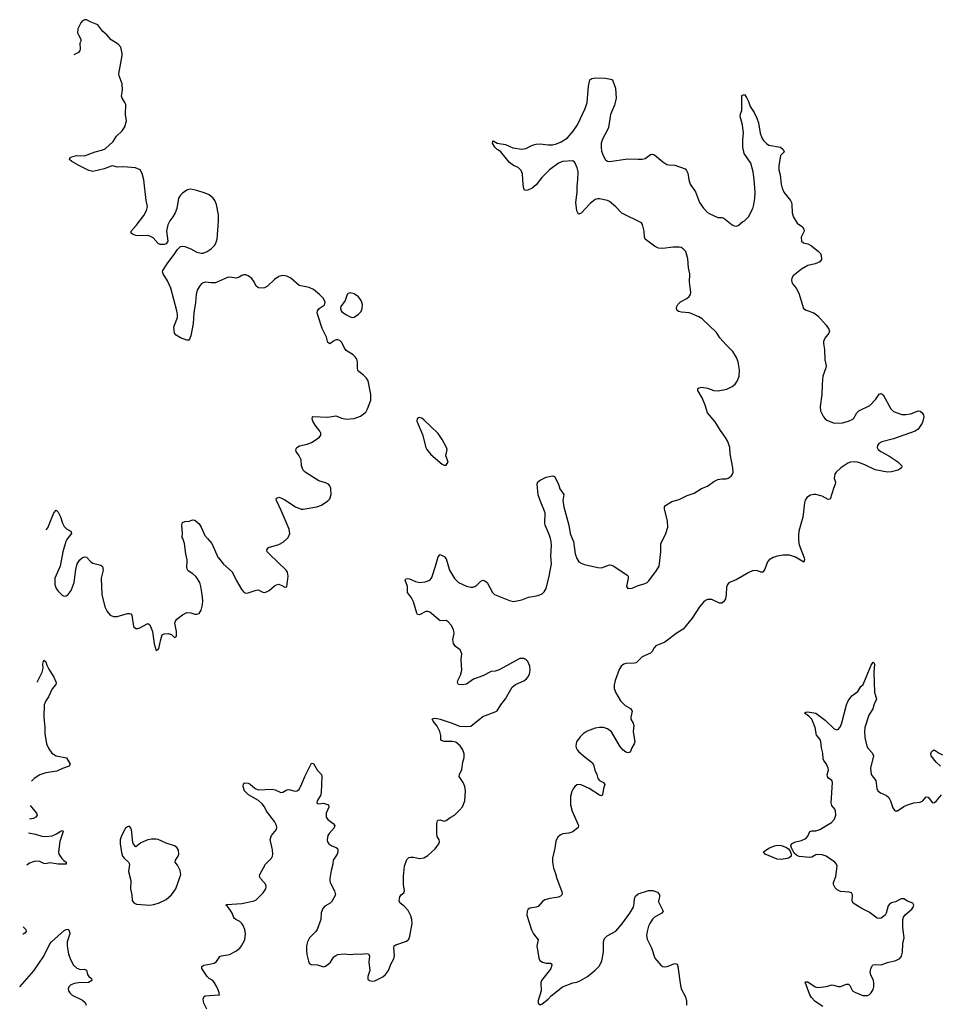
# Model space of a CAD drawing. Header units: inches. Extents: x 1682510 to 1839368, y 640758 to 791543.
# Tile 85 of 186: x 1688054 to 1697058, y 755438 to 765080. Entities that reach past the tile are written whole.
import ezdxf

# ---------------------------------------------------------------- set-up
doc = ezdxf.new("R2010")
doc.units = ezdxf.units.IN
doc.header["$MEASUREMENT"] = 0
for name, color, linetype in [('B6785', 7, 'Continuous'), ('B6786', 7, 'Continuous'), ('B6795', 7, 'Continuous'), ('B6796', 7, 'Continuous')]:
    doc.layers.add(name, color=color, linetype=linetype)

msp = doc.modelspace()

# ---------------------------------------------------------------- linework, layer by layer
at = {"layer": 'B6785', "color": 6}
for points, elevation in [([(1688522.6, 760000), (1688515, 759990), (1688505.5, 759970), (1688478, 759870), (1688449.6, 759730), (1688399.5, 759610), (1688397.1, 759550), (1688410, 759508.9), (1688430, 759482.8), (1688470, 759445), (1688490, 759435.9), (1688510, 759438.6), (1688530, 759451.6), (1688557.4, 759490), (1688586.4, 759570), (1688603, 759697), (1688617.5, 759750), (1688642.4, 759790), (1688670, 759813), (1688690, 759820.1), (1688710, 759816.9), (1688749.5, 759770), (1688770, 759756.4), (1688850, 759738.9), (1688864.3, 759724.3), (1688872.1, 759690), (1688852.3, 759610), (1688857.6, 759450), (1688889.4, 759329.4), (1688910, 759283.2), (1688938.8, 759250), (1688974.3, 759234.3), (1689010, 759235.7), (1689110, 759264.6), (1689130, 759266.5), (1689141.5, 759261.5), (1689152.3, 759250), (1689170, 759137.6), (1689190, 759116.9), (1689210, 759116.9), (1689230, 759124.5), (1689310, 759165.8), (1689330, 759155.2), (1689355.3, 759090), (1689370, 758966.8), (1689390, 758902.8), (1689410, 758914), (1689416.2, 758923.8), (1689434.8, 759010), (1689450, 759054.7), (1689470, 759064.9), (1689507.7, 759067.7), (1689539.3, 759059.3), (1689570, 759031.3), (1689590, 759044.7), (1689589.6, 759090), (1689573.7, 759170), (1689579.7, 759190), (1689593.7, 759210), (1689650, 759253.6), (1689690, 759274.9), (1689730, 759271.4), (1689770, 759257.7), (1689790, 759257.7), (1689810, 759266.5), (1689830, 759297.1), (1689843.4, 759350), (1689845.9, 759390), (1689840.5, 759450), (1689828.7, 759530), (1689816.6, 759570), (1689782.9, 759622.9), (1689750, 759654.3), (1689703.6, 759683.6), (1689689.3, 759709.3), (1689694.5, 759790), (1689681, 759850), (1689668.1, 759950), (1689650.1, 760000)], 900), ([(1689893.6, 760000), (1689935.7, 759950), (1689998.8, 759810), (1690000, 759808.6)], 900), ([(1688227.9, 758593.6), (1688230, 758600.4), (1688275.4, 758690), (1688282.7, 758730), (1688280.4, 758770), (1688290, 758806.8), (1688310, 758790.6), (1688319.3, 758759.3), (1688339.6, 758719.6), (1688390, 758643.2), (1688412.7, 758590), (1688406.9, 758570), (1688373.2, 758526.8), (1688337.9, 758450), (1688309, 758410), (1688295.3, 758370), (1688291.4, 758250), (1688300.8, 758150), (1688299.6, 758090), (1688318.1, 757990), (1688338.5, 757938.5), (1688370, 757898.5), (1688412.5, 757872.5), (1688512, 757852), (1688549.2, 757790), (1688539.6, 757770), (1688472.5, 757747.5), (1688419.6, 757720.4), (1688310, 757705.8), (1688250, 757686.3), (1688195.9, 757650), (1688171.5, 757623.4)], 800), ([(1688157.6, 757384), (1688220.1, 757310), (1688226.3, 757290), (1688213.7, 757270), (1688190, 757257.6), (1688149.8, 757250.1)], 800), ([(1688142.1, 757116.9), (1688210, 757103.3), (1688270, 757085.4), (1688310, 757079.9), (1688373, 757087), (1688414, 757106), (1688450, 757132.1), (1688470, 757140.7), (1688476.9, 757136.9), (1688478.9, 757130), (1688446.4, 757033.6), (1688433.8, 756930), (1688438.9, 756910), (1688466.5, 756866.5), (1688485.5, 756845.5), (1688507.9, 756830), (1688510.6, 756810), (1688430, 756809.2), (1688350, 756823.9), (1688310, 756815.1), (1688290, 756817.4), (1688250, 756835.2), (1688210, 756838.4), (1688185.5, 756834.5), (1688150, 756820.5), (1688123.7, 756800.4)], 800), ([(1688054.4, 755608.8), (1688194.5, 755765.5), (1688290.8, 755910), (1688350.4, 756029.6), (1688366.4, 756050), (1688490, 756159.6), (1688510, 756171.1), (1688530, 756173), (1688543.7, 756150), (1688543.8, 756130), (1688519.7, 756050), (1688520.1, 756010), (1688530.7, 755930.7), (1688553.7, 755870), (1688581.8, 755821.8), (1688612.7, 755792.7), (1688650, 755779), (1688690, 755781.7), (1688710, 755771.1), (1688719.1, 755730), (1688731.7, 755711.7), (1688756.8, 755690), (1688761.5, 755670), (1688726.5, 755653.5), (1688630.9, 755649.1), (1688590, 755641.8), (1688554.9, 755630), (1688534, 755610), (1688528.6, 755590), (1688531.9, 755570), (1688545, 755550), (1688569, 755529), (1688670, 755477.7), (1688696.3, 755456.3), (1688704.7, 755430)], 800), ([(1688088.5, 756195.4), (1688092.5, 756192.5), (1688114.9, 756170), (1688118.7, 756150), (1688105.7, 756134.3), (1688090, 756125.6), (1688084.4, 756124.4)], 800), ([(1690000, 755570.5), (1689984.5, 755610), (1689963, 755650), (1689945.2, 755670), (1689910, 755691.2), (1689889.7, 755709.7), (1689837.9, 755790), (1689838.7, 755810), (1689858.5, 755821.5), (1689930, 755833.5), (1689957.5, 755842.5), (1689981.3, 755858.7), (1690000, 755885.5)], 800), ([(1689887.7, 755390), (1689857.4, 755450), (1689851.7, 755488.3), (1689856.5, 755510), (1689870, 755520.5), (1690000, 755529.9)], 800)]:
    msp.add_lwpolyline(points, dxfattribs=dict(at, elevation=elevation))
at = {"layer": 'B6785', "color": 6, "elevation": 900}
msp.add_lwpolyline([(1689130, 757181.6), (1689110, 757177.4), (1689090, 757161.6), (1689050, 757089.4), (1689039.7, 757050), (1689037.8, 757010), (1689050, 756924.7), (1689061.1, 756890), (1689075.8, 756870), (1689121.1, 756830), (1689130.4, 756810), (1689121.1, 756738.9), (1689141.2, 756650), (1689138.9, 756570), (1689152.9, 756510), (1689155.6, 756455.6), (1689170.9, 756430.9), (1689197.7, 756417.7), (1689330, 756409.5), (1689365.7, 756414.3), (1689412.2, 756427.8), (1689490, 756464.2), (1689541, 756510), (1689583.5, 756570), (1689632.8, 756710), (1689626, 756750), (1689599.2, 756799.2), (1689576.4, 756830), (1689578.7, 756850), (1689607, 756890), (1689611.5, 756910), (1689608.3, 756948.3), (1689594.5, 756974.5), (1689569.9, 756989.9), (1689490, 757015.3), (1689410, 757052.2), (1689390, 757056.2), (1689343.9, 757056.1), (1689310, 757049.7), (1689241.6, 757018.4), (1689190, 756981.2), (1689170, 757006), (1689163.5, 757023.5), (1689150, 757148.7), (1689144.1, 757164.1)], close=True, dxfattribs=at)
at = {"layer": 'B6786', "color": 6, "elevation": 900}
for points in [[(1690000, 763160.7), (1689999.5, 763170), (1689982.2, 763270), (1689966.3, 763310), (1689950, 763331.8), (1689910, 763363.1), (1689870, 763382), (1689790, 763407.7), (1689730, 763418.7), (1689710, 763417.2), (1689690, 763411.1), (1689650, 763381.5), (1689630, 763362.7), (1689610, 763331.1), (1689591.8, 763230), (1689576.8, 763190), (1689555.1, 763150), (1689524.8, 763110), (1689505.7, 763070), (1689492.8, 763010), (1689504.2, 762910), (1689490, 762883.6), (1689470, 762878), (1689430, 762879.6), (1689410, 762889.6), (1689362.2, 762942.2), (1689330, 762960.4), (1689310, 762965.7), (1689250, 762962.6), (1689190, 762966.6), (1689158.4, 762978.4), (1689145.2, 762990), (1689147, 763010), (1689195.7, 763064.3), (1689270, 763161.1), (1689295.3, 763210), (1689306.9, 763250), (1689294.3, 763310), (1689269.8, 763510), (1689253.6, 763573.6), (1689235.1, 763610), (1689189.3, 763629.3), (1689070, 763637.3), (1689010, 763636.4), (1688967.2, 763647.2), (1688950, 763646.2), (1688882.4, 763617.6), (1688770, 763591.5), (1688730, 763604.3), (1688641.5, 763650), (1688564.7, 763690), (1688541.3, 763710), (1688547, 763730), (1688563.8, 763736.2), (1688610, 763748.5), (1688690, 763747), (1688793.3, 763786.7), (1688870, 763804.6), (1688890, 763813.7), (1688970, 763885.4), (1689000.7, 763939.3), (1689057.2, 763990), (1689084.1, 764030), (1689098.7, 764090), (1689091.6, 764150), (1689092, 764250), (1689085, 764270), (1689057.2, 764310), (1689050.5, 764330), (1689061.4, 764390), (1689058.9, 764450), (1689028.7, 764528.7), (1689024.8, 764550), (1689056.3, 764730), (1689056.9, 764750), (1689043.5, 764810), (1689019.4, 764839.4), (1688950, 764882.7), (1688909.2, 764930), (1688870, 764965.1), (1688820.5, 765030), (1688754.4, 765054.4), (1688710, 765077.6), (1688690, 765079.6), (1688670, 765069.6), (1688651.4, 765048.6), (1688623.7, 764990), (1688621.7, 764950), (1688628.9, 764930), (1688654, 764890), (1688652, 764870), (1688642, 764850), (1688647.5, 764790), (1688643.2, 764776.8), (1688630, 764759.2), (1688585.6, 764735.5)], [(1690000, 762515.9), (1689970, 762502.9), (1689930, 762501.9), (1689870, 762508.6), (1689850, 762504.3), (1689830, 762491.4), (1689810, 762462.2), (1689793.5, 762430), (1689780.8, 762390), (1689775.4, 762310), (1689758.7, 762210), (1689754.4, 762105.6), (1689730, 761984), (1689715.5, 761950), (1689710, 761941.2), (1689690, 761940.9), (1689630, 761963.6), (1689585.2, 761990), (1689569.7, 762009.7), (1689564.7, 762070), (1689568.5, 762090), (1689598, 762162), (1689599.8, 762190), (1689594.3, 762230), (1689533.2, 762450), (1689501.2, 762521.2), (1689457.7, 762590), (1689453, 762610), (1689455.8, 762624.2), (1689496.9, 762690), (1689573.5, 762790), (1689594.9, 762825.1), (1689630, 762858.3), (1689650, 762863.2), (1689670, 762860.2), (1689730, 762835.4), (1689790, 762803.5), (1689830, 762793.5), (1689850, 762794.8), (1689891.2, 762808.8), (1689930, 762835.9), (1689961.2, 762870), (1689973.8, 762890), (1689987.9, 762930), (1690000, 763105.3)], [(1688314.6, 760084.9), (1688330, 760105), (1688390, 760252.2), (1688410, 760277.3), (1688430, 760256.9), (1688452.8, 760212.8), (1688473.9, 760150), (1688490, 760118.4), (1688513.1, 760093.1), (1688554.3, 760070), (1688560.9, 760050), (1688522.6, 760000)], [(1689650.1, 760000), (1689646.5, 760010), (1689647.9, 760050), (1689640.8, 760130), (1689650, 760156.4), (1689670, 760166), (1689712.2, 760167.8), (1689750, 760182.4), (1689770, 760179.5), (1689810, 760141.7), (1689830, 760110.3), (1689868.4, 760030), (1689893.6, 760000)]]:
    msp.add_lwpolyline(points, dxfattribs=at)
at = {"layer": 'B6795', "color": 6}
for points, elevation in [([(1690000, 759808.6), (1690050, 759749.4), (1690133.3, 759673.3), (1690173.8, 759590), (1690230, 759496.9), (1690250.9, 759470.9), (1690270, 759464.3), (1690290, 759466.8), (1690370, 759493.2), (1690390, 759495.4), (1690435.2, 759475.2), (1690450, 759471.8), (1690470, 759475.9), (1690496.4, 759490), (1690550, 759535.3), (1690570, 759547.4), (1690590, 759552.4), (1690620.9, 759540.9), (1690650, 759522), (1690670, 759527.3), (1690683.5, 759630), (1690676.8, 759670), (1690662.6, 759690), (1690496.5, 759850), (1690478, 759870), (1690472.8, 759890), (1690490, 759910.1), (1690590, 759941.2), (1690635, 759965), (1690672.7, 760000)], 900), ([(1690000, 755885.5), (1690014.2, 755905.8), (1690030, 755912.9), (1690110, 755926.4), (1690170, 755958.3), (1690210, 755988.4), (1690227.5, 756010), (1690258, 756070), (1690264.9, 756130), (1690257.4, 756170), (1690242.7, 756210), (1690230.9, 756230), (1690210, 756248.9), (1690170, 756268.7), (1690158.8, 756278.8), (1690149.7, 756289.7), (1690134.8, 756330), (1690117.8, 756357.8), (1690084.1, 756404.1), (1690071.6, 756410), (1690082.9, 756417.1), (1690230, 756425.3), (1690350, 756450.8), (1690370, 756462.3), (1690399.8, 756490), (1690437.8, 756530), (1690464.4, 756570), (1690468.9, 756590), (1690464.2, 756610), (1690413.1, 756670), (1690403.9, 756690), (1690406.4, 756710), (1690461.7, 756810), (1690518.2, 756870), (1690528.9, 756890), (1690532.4, 756910), (1690529.2, 756950), (1690507.9, 757052.1), (1690519, 757090), (1690567.6, 757150), (1690572, 757170), (1690569.9, 757190), (1690549.5, 757230), (1690469.9, 757330), (1690451.7, 757371.7), (1690430, 757401.3), (1690393.6, 757433.6), (1690293.2, 757490), (1690254.7, 757530), (1690241.6, 757570), (1690244.2, 757595.8), (1690254.5, 757605.5), (1690290, 757604.9), (1690310, 757594.3), (1690359.7, 757550), (1690390, 757537.9), (1690524.7, 757544.7), (1690556.9, 757536.9), (1690610, 757511.8), (1690630, 757516.1), (1690670, 757538.4), (1690690, 757542.3), (1690750, 757526.4), (1690770, 757528.7), (1690790, 757545.6), (1690810, 757579.7), (1690845.6, 757670), (1690910, 757800.3), (1690930, 757796.5), (1690970, 757726.6), (1691009.3, 757690), (1691013.5, 757670), (1691007.1, 757512.9), (1690998.2, 757481.8), (1690967.5, 757430), (1690964.6, 757410), (1690970, 757403.1), (1690982.2, 757402.2), (1691030, 757407.1), (1691078.3, 757390), (1691081.3, 757370), (1691054, 757310), (1691056.1, 757270), (1691070, 757246.4), (1691124.4, 757210), (1691139.4, 757190), (1691134.1, 757165.9), (1691083.2, 757110), (1691071.9, 757090), (1691063.5, 757050), (1691067.7, 757027.7), (1691080.3, 757010), (1691110, 756991.4), (1691154.2, 756974.2), (1691164.5, 756964.5), (1691170.1, 756950.1), (1691170.1, 756930), (1691163.3, 756910), (1691123.9, 756850), (1691119.5, 756810), (1691103.5, 756750), (1691089.3, 756670), (1691089.3, 756650), (1691095.5, 756630), (1691137.1, 756550), (1691146.4, 756510), (1691110, 756446.1), (1691093.9, 756430), (1691041.5, 756398.5), (1691022.8, 756377.2), (1691007.4, 756332.6), (1691002.7, 756270), (1690967, 756170), (1690954.6, 756150), (1690891.1, 756090), (1690870.9, 756050), (1690862.7, 756010), (1690862.1, 755970), (1690866.5, 755926.5), (1690881.6, 755861.6), (1690890, 755842.4), (1690908.3, 755828.3), (1690970, 755823.6), (1691030, 755804.1), (1691050, 755811.7), (1691075, 755830), (1691095.9, 755850), (1691130, 755902.1), (1691150, 755917.7), (1691170, 755925.1), (1691230, 755932.4), (1691290, 755925), (1691350, 755933.6), (1691390.6, 755929.4), (1691450, 755934.7), (1691470, 755931.9), (1691480.8, 755910), (1691471.1, 755850), (1691482.4, 755770), (1691462.7, 755710), (1691463.8, 755683.8), (1691480.7, 755670), (1691510, 755665), (1691530, 755668.5), (1691610, 755706.2), (1691637.5, 755730), (1691666.8, 755770), (1691689.3, 755830.7), (1691717.4, 755882.6), (1691723.9, 755916.1), (1691716, 755990), (1691721.1, 756010), (1691738.4, 756021.6), (1691842.2, 756057.8), (1691863.3, 756076.7), (1691875.4, 756104.6), (1691896.6, 756230), (1691893.5, 756270), (1691885, 756305), (1691858.4, 756358.4), (1691820.2, 756400.2), (1691779.1, 756430), (1691771, 756451), (1691777.4, 756490), (1691789.9, 756510.1), (1691814.7, 756530), (1691820.9, 756550), (1691811.9, 756610), (1691811.7, 756691.7), (1691821.8, 756790), (1691844.7, 756855.3), (1691864.2, 756875.8), (1691880.3, 756879.7), (1691910, 756878.9), (1691970, 756867.3), (1692010, 756873), (1692050, 756895.3), (1692120.8, 756959.2), (1692158, 757010), (1692163.9, 757030), (1692159.8, 757050), (1692142.9, 757082.9), (1692137.9, 757110), (1692137.3, 757210), (1692144.3, 757235.7), (1692150, 757241.9), (1692170, 757244.6), (1692210, 757233), (1692230, 757238), (1692270, 757268.7), (1692309.9, 757290.1), (1692361.4, 757338.6), (1692390, 757373.4), (1692413.9, 757430), (1692419.9, 757530), (1692413.4, 757570), (1692396.9, 757610), (1692356.3, 757670), (1692360.2, 757690), (1692381.7, 757738.3), (1692391.9, 757810), (1692405.4, 757854.6), (1692405, 757890), (1692393.5, 757930), (1692368.1, 757970), (1692323.6, 758003.6), (1692290, 758013), (1692211, 758011), (1692182.7, 758022.7), (1692177.2, 758030), (1692177.4, 758070), (1692167.2, 758110), (1692141.1, 758161.1), (1692103.1, 758210), (1692094, 758230), (1692104.1, 758235.9), (1692130, 758239.1), (1692170, 758230.8), (1692290, 758192.2), (1692361.6, 758161.6), (1692430, 758157.7), (1692470, 758162.9), (1692590, 758256.1), (1692710, 758300.7), (1692730, 758312.6), (1692765.8, 758370), (1692812.1, 758430), (1692877.6, 758542.4), (1692910, 758570.1), (1692990, 758604.7), (1693015.8, 758624.2), (1693030, 758640.2), (1693044.3, 758670), (1693051.2, 758710), (1693048.8, 758750), (1693030, 758796.4), (1693010, 758814.6), (1692990, 758824.4), (1692950, 758824.6), (1692750, 758713.3), (1692710, 758701.5), (1692670, 758698.4), (1692590, 758656.3), (1692498.4, 758621.6), (1692430, 758574.2), (1692386.7, 758566.7), (1692349.6, 758570), (1692340.4, 758590), (1692345.3, 758610), (1692370, 758660.4), (1692382.7, 758710), (1692377, 758810), (1692382.2, 758870), (1692368.4, 758908.4), (1692322.2, 758942.2), (1692303.2, 758970), (1692296.7, 759010), (1692308.1, 759070), (1692303.2, 759110), (1692278.4, 759150), (1692250, 759183.7), (1692230, 759195.3), (1692170, 759193.8), (1692070, 759277.8), (1692050, 759284.9), (1692030, 759284), (1691970, 759250.8), (1691950, 759255.1), (1691941.4, 759270), (1691910, 759378.7), (1691890, 759418.9), (1691850.4, 759470.4), (1691849.9, 759530), (1691829.1, 759590), (1691834.5, 759605.5), (1691850, 759609.1), (1691870, 759603.9), (1691930, 759577.7), (1691970, 759568.7), (1692024.2, 759575.8), (1692068.5, 759591.5), (1692086.4, 759610), (1692093.8, 759626.2), (1692127, 759730), (1692150, 759820.4), (1692170, 759841.6), (1692210, 759822.5), (1692230, 759801.3), (1692261.9, 759690), (1692310, 759608.7), (1692350.2, 759570), (1692430, 759532.6), (1692470, 759522.5), (1692490, 759523.5), (1692510, 759530.1), (1692530, 759543.9), (1692570, 759581), (1692590, 759591.1), (1692610, 759586), (1692630.1, 759570), (1692683.2, 759470), (1692703.9, 759450), (1692850, 759393.4), (1692890, 759383.5), (1692970, 759397.6), (1693035.7, 759424.3), (1693130, 759440.1), (1693170, 759458.4), (1693190, 759478.3), (1693207.6, 759510), (1693239.9, 759630), (1693260.7, 759750), (1693256.2, 759830), (1693261.8, 759930), (1693258.4, 759970), (1693250.4, 760000)], 800), ([(1695680.1, 760000), (1695683, 759950), (1695694.2, 759910), (1695734.6, 759810), (1695738.3, 759790), (1695731.7, 759768.3), (1695650, 759815.1), (1695590, 759836.6), (1695530, 759837.7), (1695470, 759827.8), (1695430, 759814), (1695392.9, 759790), (1695376.4, 759770), (1695350, 759699.8), (1695330, 759670.5), (1695310, 759669.4), (1695270, 759685.1), (1695230, 759681.3), (1695194.3, 759665.7), (1695070, 759595.7), (1695010, 759573.5), (1694996.1, 759563.9), (1694985.6, 759550), (1694975.8, 759524.2), (1694972.2, 759450), (1694964.3, 759410), (1694950, 759383.4), (1694930, 759366.2), (1694905.4, 759365.4), (1694830, 759401), (1694790, 759401.8), (1694770, 759392.8), (1694750, 759375.9), (1694710, 759329), (1694639.7, 759220.3), (1694549.3, 759110.7), (1694490, 759075.2), (1694370, 758985.7), (1694284.2, 758950), (1694264.8, 758930), (1694245.7, 758894.3), (1694230, 758876.4), (1694150, 758842), (1694090, 758782.5), (1694070, 758777.2), (1693990, 758775.7), (1693970.8, 758769.2), (1693944.4, 758750), (1693922.2, 758717.8), (1693883, 758610), (1693874.7, 758565.3), (1693875.6, 758530), (1693890, 758489.2), (1693935.8, 758410), (1693982.9, 758362.9), (1694035.3, 758335.3), (1694050.9, 758310), (1694037.6, 758250), (1694038.7, 758230), (1694061.2, 758190), (1694067.2, 758170), (1694060.6, 758110), (1694076.3, 758010), (1694071.5, 757988.5), (1694047.2, 757950), (1694031.1, 757908.9), (1694010, 757901.8), (1693990, 757907.9), (1693959.9, 757930), (1693930, 757967.3), (1693850, 758105.7), (1693810, 758134.6), (1693770, 758147.6), (1693730, 758149.9), (1693690, 758141.7), (1693610, 758111.6), (1693570, 758085.8), (1693541.7, 758058.3), (1693506.7, 758010), (1693499.1, 757970), (1693502, 757950), (1693513.4, 757930), (1693529.1, 757910), (1693590, 757857.2), (1693662, 757802), (1693674.7, 757774.7), (1693685.3, 757730), (1693706.1, 757690), (1693715.8, 757650), (1693730.5, 757630.5), (1693771, 757610), (1693782.8, 757590), (1693768.7, 757550), (1693759.8, 757490), (1693750, 757480.2), (1693730, 757484.7), (1693630, 757551.6), (1693550, 757587.3), (1693530, 757590.4), (1693510, 757587.3), (1693488.2, 757571.8), (1693471.8, 757548.2), (1693459.3, 757520.7), (1693446.9, 757473.1), (1693447, 757390), (1693464.8, 757330), (1693526.2, 757190), (1693523.2, 757170), (1693471.3, 757128.7), (1693430, 757115.4), (1693372.2, 757107.8), (1693345, 757095), (1693324.6, 757075.4), (1693310, 757053), (1693304.6, 757035.4), (1693294.1, 756965.9), (1693270.1, 756870), (1693270.1, 756830), (1693280.1, 756770), (1693299.5, 756719.5), (1693312.2, 756670), (1693359.6, 756550), (1693365.3, 756530), (1693362.3, 756510), (1693350, 756496.2), (1693330, 756486.1), (1693244.9, 756475.1), (1693197.4, 756462.6), (1693174, 756446), (1693130, 756396.8), (1693110, 756389), (1693050, 756381.1), (1693031.3, 756368.7), (1693021.7, 756350), (1693018.6, 756310), (1693066.4, 756166.4), (1693083.7, 756130), (1693131.6, 756070), (1693117.3, 756010), (1693135.7, 755890), (1693148.5, 755868.5), (1693172.2, 755852.2), (1693210, 755842.6), (1693250, 755842), (1693263.7, 755830), (1693262.3, 755810), (1693250, 755782.9), (1693162.4, 755670), (1693157.6, 755650), (1693159.1, 755570), (1693130, 755477.2), (1693129.5, 755449.5), (1693150, 755434.3), (1693170, 755442.2), (1693228.6, 755490), (1693258, 755522), (1693370, 755609.2), (1693470, 755647.3), (1693510, 755655.4), (1693546, 755670), (1693612, 755710), (1693690, 755772.6), (1693730, 755816.5), (1693754.8, 755865.2), (1693769.4, 755950), (1693770.9, 756049.1), (1693778.8, 756081.2), (1693805.4, 756110), (1693890, 756153.5), (1693950, 756224.5), (1694029.4, 756330), (1694063.8, 756390), (1694071.9, 756430), (1694072.5, 756470), (1694082.1, 756497.9), (1694110, 756520.7), (1694210, 756551.8), (1694254, 756554), (1694297.9, 756537.9), (1694319.2, 756510), (1694319.3, 756490), (1694308.3, 756451.8), (1694310, 756442), (1694354.9, 756350), (1694340.4, 756330), (1694268.6, 756291.4), (1694249.1, 756270.9), (1694223.3, 756230), (1694210, 756203), (1694196.3, 756150), (1694192.8, 756112.8), (1694196.3, 756076.3), (1694238.7, 755990), (1694272.4, 755890), (1694330, 755823.2), (1694350, 755809.1), (1694370, 755804), (1694393, 755807), (1694470, 755838), (1694490, 755830.8), (1694496.9, 755810), (1694522.6, 755622.6), (1694532.2, 755590), (1694571.6, 755510), (1694583.2, 755470), (1694582.2, 755430)], 800), ([(1693464.9, 760000), (1693476.8, 759970), (1693492, 759850), (1693510, 759803.6), (1693530, 759771.2), (1693550, 759757), (1693584.1, 759744.1), (1693714.6, 759714.6), (1693750, 759713.6), (1693830, 759742.7), (1693850, 759739.8), (1693870, 759730.2), (1694001.3, 759641.3), (1694010.4, 759630), (1694010.4, 759610.4), (1693995.8, 759530), (1694008.9, 759508.9), (1694050, 759514.3), (1694110, 759540.6), (1694170, 759555.9), (1694196.8, 759570), (1694214, 759586), (1694290, 759685.8), (1694314, 759730), (1694332.2, 759867.8), (1694333.1, 759950), (1694357.2, 760000)], 800), ([(1695917.3, 755417.3), (1695880.6, 755440.6), (1695839.5, 755470), (1695805.1, 755505.1), (1695789.6, 755530), (1695746.3, 755653.7), (1695750, 755658.8), (1695770, 755658.3), (1695842.3, 755610), (1695870, 755603.9), (1695950, 755611.2), (1696010, 755627.6), (1696070, 755611.7), (1696090, 755611.2), (1696150, 755634.8), (1696170, 755634.9), (1696183.3, 755623.3), (1696209.6, 755570), (1696230, 755556.8), (1696310, 755525), (1696354.3, 755525.7), (1696370, 755531.3), (1696390.9, 755549.1), (1696410, 755584.2), (1696416.4, 755610), (1696418.6, 755650), (1696413.4, 755670), (1696386.2, 755726.2), (1696381.2, 755750), (1696388.2, 755790), (1696402.8, 755817.2), (1696410, 755825), (1696430, 755829.7), (1696490, 755825.7), (1696550, 755848), (1696632.6, 755867.4), (1696671.8, 755888.2), (1696688.9, 755911.1), (1696698.4, 755950), (1696699.4, 756030), (1696714.3, 756090), (1696699.3, 756190), (1696702.1, 756270), (1696708.8, 756291.2), (1696724, 756316), (1696789.7, 756370), (1696803.1, 756390), (1696808.7, 756410), (1696798.7, 756430), (1696747, 756447), (1696710, 756472.6), (1696684, 756470), (1696630, 756443), (1696590, 756431.1), (1696570, 756420.5), (1696556.7, 756403.3), (1696537.7, 756330), (1696526.4, 756310), (1696490, 756282.9), (1696470, 756277.2), (1696450, 756281.5), (1696370, 756342.1), (1696298, 756378), (1696215.9, 756430), (1696204.8, 756450), (1696208.1, 756510), (1696196.9, 756530), (1696176.6, 756536.6), (1696090, 756544.5), (1696058.5, 756558.5), (1696037.7, 756577.7), (1696021.2, 756610), (1696021.4, 756630), (1696045.2, 756690), (1696057.2, 756790), (1696052.2, 756810), (1696034, 756830), (1695950, 756887.6), (1695910, 756902.5), (1695870, 756906.2), (1695850, 756902.9), (1695810, 756880.6), (1695790, 756876.3), (1695684.4, 756884.4), (1695658.6, 756898.6), (1695638, 756918), (1695609.6, 756969.6), (1695603.5, 756990), (1695611.1, 757010), (1695650, 757030.1), (1695710, 757043.8), (1695750, 757061.6), (1695770, 757084.7), (1695790.5, 757129.5), (1695810, 757136.6), (1695850, 757137.8), (1695888.3, 757150), (1696002, 757218), (1696032.2, 757250), (1696044.7, 757290), (1696040.8, 757330), (1696034, 757350), (1696005.6, 757385.6), (1695997.8, 757410), (1696011.7, 757610), (1696004.3, 757630), (1695974, 757654), (1695961.8, 757670), (1695961.4, 757690), (1695972.4, 757730), (1695970.9, 757750), (1695953.4, 757790), (1695926.8, 757826.8), (1695921.3, 757841.3), (1695916.7, 757896.7), (1695903, 757950), (1695898.9, 758010), (1695890, 758031.2), (1695854.6, 758074.6), (1695842.3, 758150), (1695811, 758231), (1695781.4, 758261.4), (1695738, 758290), (1695750, 758300.5), (1695770, 758303.6), (1695850.5, 758290.5), (1695939.6, 758219.6), (1696030, 758134.4), (1696050, 758127.3), (1696070, 758132.6), (1696090, 758158.3), (1696105.1, 758194.9), (1696150, 758372.2), (1696164.7, 758410), (1696200.9, 758459.1), (1696259.4, 758500.6), (1696290.9, 758549.1), (1696311.2, 758570), (1696390, 758760.3), (1696410, 758788.2), (1696419.4, 758779.4), (1696424.4, 758764.4), (1696418, 758690), (1696422.2, 758490), (1696442.1, 758430), (1696438.2, 758410), (1696420.9, 758379.1), (1696406, 758330), (1696368.1, 758270), (1696329.7, 758150), (1696324.4, 758110), (1696329.1, 758050), (1696350, 757965.2), (1696362.8, 757942.8), (1696401.3, 757901.3), (1696413.5, 757870), (1696385, 757750), (1696389.6, 757689.6), (1696437.5, 757630), (1696447.8, 757550), (1696457.5, 757530), (1696480.8, 757510), (1696541.8, 757481.8), (1696563, 757463), (1696581.5, 757430), (1696602.5, 757362.5), (1696619.7, 757339.7), (1696630, 757332.9), (1696650, 757332.8), (1696710, 757375.2), (1696746.9, 757393.1), (1696810.1, 757410.1), (1696870, 757416.5), (1696895.5, 757430), (1696930, 757469.2), (1696950, 757466.7), (1696990, 757410.3), (1697010, 757414.3), (1697030, 757431.3), (1697079.9, 757490)], 800), ([(1697070.2, 757770.2), (1697027.7, 757810), (1696977.9, 757870), (1696974.5, 757890), (1696983.2, 757910), (1696990, 757920.8), (1697009.1, 757930.9), (1697055.9, 757895.9), (1697090, 757882)], 800), ([(1690000, 755529.9), (1690009.4, 755530.6), (1690008, 755550), (1690000, 755570.5)], 800)]:
    msp.add_lwpolyline(points, dxfattribs=dict(at, elevation=elevation))
at = {"layer": 'B6795', "color": 6, "elevation": 800}
msp.add_lwpolyline([(1695510, 756857.3), (1695470, 756861), (1695352.3, 756910), (1695337.2, 756930), (1695390, 756966), (1695443.7, 756990), (1695470, 756997.4), (1695510, 756993.8), (1695556.3, 756976.3), (1695580.8, 756960.8), (1695599.4, 756939.4), (1695609.2, 756910), (1695608.9, 756890), (1695588.2, 756871.8), (1695570, 756866.2)], close=True, dxfattribs=at)
at = {"layer": 'B6796', "color": 6}
for points, elevation in [([(1694357.2, 760000), (1694381.3, 760050), (1694399.7, 760110), (1694398.4, 760170), (1694368.7, 760291.3), (1694368.5, 760310), (1694376, 760324), (1694439.1, 760360.9), (1694510, 760380.7), (1694590, 760421.4), (1694657.9, 760442.1), (1694730, 760488.3), (1694790, 760512.9), (1694850, 760556.5), (1694890, 760578), (1694930, 760585.2), (1694970, 760583.1), (1694990, 760588.7), (1695020.5, 760610), (1695034, 760630), (1695039.7, 760650), (1695036.4, 760690), (1695010.8, 760830), (1695007, 760890), (1694986.6, 760950), (1694966.3, 760990), (1694917, 761057), (1694862.6, 761142.6), (1694788, 761230), (1694764.8, 761304.8), (1694735.8, 761375.8), (1694692.6, 761450), (1694693.3, 761466.7), (1694703.8, 761476.2), (1694730, 761480.2), (1694787.3, 761470), (1694850, 761449.3), (1694893.7, 761446.3), (1694977.4, 761462.6), (1695030, 761488), (1695058, 761510), (1695074, 761530), (1695087, 761553), (1695098, 761590), (1695102, 761650), (1695089.8, 761729.8), (1695072.5, 761772.5), (1695035.8, 761830), (1694970, 761895.6), (1694910, 761966), (1694875.3, 762015.3), (1694735.6, 762150), (1694704.4, 762170), (1694630, 762203.4), (1694610, 762209.3), (1694535.1, 762215.1), (1694503.2, 762223.2), (1694490.9, 762230.9), (1694483.5, 762250), (1694486.9, 762270), (1694498.5, 762290), (1694524.1, 762315.9), (1694586, 762350), (1694608.2, 762370), (1694620.5, 762390), (1694625.1, 762410), (1694613.3, 762510), (1694616.4, 762590), (1694603.5, 762650), (1694597.5, 762737.5), (1694575.8, 762810), (1694550, 762837.2), (1694530, 762848.6), (1694510, 762853.5), (1694452.5, 762852.5), (1694350, 762838.5), (1694310, 762843.8), (1694270, 762863.2), (1694179.8, 762930), (1694172.7, 762950), (1694169.9, 763010), (1694153.4, 763073.4), (1694143.1, 763090), (1693950, 763185.4), (1693890, 763247.8), (1693830, 763297.8), (1693809.6, 763309.6), (1693730, 763326.3), (1693710, 763326.1), (1693690, 763318.5), (1693640.6, 763279.4), (1693550, 763184.7), (1693530, 763176.2), (1693517.6, 763190), (1693510, 763209), (1693499.8, 763290), (1693512.7, 763390), (1693511.7, 763450), (1693519.4, 763510), (1693521.3, 763590), (1693512.8, 763630), (1693493.7, 763673.7), (1693485.9, 763685.9), (1693470, 763697.7), (1693370, 763690.5), (1693330, 763673.3), (1693241.7, 763610), (1693165.8, 763534.3), (1693110, 763461.6), (1693073, 763430), (1693030, 763409.6), (1693010, 763406.6), (1692998, 763410), (1692990, 763426), (1692983.6, 763463.6), (1692978.8, 763570), (1692962.7, 763602.7), (1692933.4, 763633.4), (1692890, 763652.4), (1692850, 763680.3), (1692764.6, 763784.6), (1692743, 763803), (1692730, 763808), (1692707.6, 763830), (1692682, 763870), (1692686, 763890), (1692690, 763894), (1692730.7, 763870.7), (1692810, 763858.4), (1692883.6, 763823.6), (1692970, 763812.9), (1693010, 763819.5), (1693075.1, 763850), (1693110, 763859.3), (1693150, 763864.1), (1693230, 763853.4), (1693270, 763853.9), (1693310, 763863.5), (1693356.2, 763883.8), (1693416.8, 763923.2), (1693473, 763987), (1693515.3, 764050), (1693591.7, 764210), (1693610.6, 764269.4), (1693622.8, 764430), (1693635.5, 764490), (1693655.6, 764504.4), (1693689.6, 764510.4), (1693790, 764506.3), (1693838.5, 764498.5), (1693857.4, 764490), (1693862.2, 764482.2), (1693886.7, 764410), (1693895.1, 764310), (1693878.4, 764241.6), (1693838.9, 764150), (1693817.6, 764022.4), (1693806.2, 763993.8), (1693759.4, 763910), (1693747, 763870), (1693746, 763830), (1693751.8, 763791.8), (1693765.5, 763750), (1693790, 763708), (1693810, 763693), (1693830.4, 763690.4), (1694010, 763718), (1694110, 763712.4), (1694150, 763714.9), (1694178.3, 763721.7), (1694230, 763759.1), (1694250, 763763), (1694270, 763755.5), (1694350, 763686.4), (1694390, 763663.1), (1694410, 763657.6), (1694470, 763654), (1694570, 763617.6), (1694583.6, 763603.6), (1694596.9, 763576.9), (1694605.3, 763510), (1694619, 763470), (1694670, 763394), (1694711.2, 763290), (1694750, 763233.8), (1694790, 763192.9), (1694810, 763179.6), (1694890, 763144.2), (1694930, 763143.1), (1694950, 763135.8), (1695030, 763072.2), (1695050, 763060.4), (1695070, 763057.6), (1695090, 763064.4), (1695130, 763100.4), (1695150, 763110.4), (1695190, 763150.4), (1695230.7, 763230), (1695243.5, 763270), (1695252.5, 763330), (1695253.6, 763390), (1695246.3, 763513.7), (1695235.4, 763590), (1695213.3, 763673.3), (1695148.8, 763768.8), (1695134, 763830), (1695133.4, 763906.6), (1695139.6, 763970), (1695131.6, 764050), (1695106.9, 764133.1), (1695110, 764158), (1695123.7, 764190), (1695125.6, 764330), (1695130, 764341), (1695150, 764346), (1695170, 764318), (1695190, 764278.8), (1695207, 764230), (1695244.2, 764170), (1695270, 764116.3), (1695286.3, 764070), (1695304.5, 763970), (1695321.8, 763921.8), (1695336, 763896), (1695366, 763866), (1695390, 763852.3), (1695504, 763830), (1695530.6, 763810), (1695536.1, 763796.1), (1695538, 763790), (1695530, 763777.2), (1695502, 763750), (1695488.2, 763650), (1695488.3, 763610), (1695499.6, 763559.6), (1695509.4, 763470), (1695519.8, 763430), (1695536.6, 763390), (1695599.6, 763310), (1695610.2, 763290), (1695615.6, 763270), (1695618.3, 763190), (1695630, 763147.3), (1695667.5, 763087.5), (1695719.1, 763050), (1695732.7, 763030), (1695734.9, 763010), (1695730, 762995.3), (1695704.6, 762950), (1695707.6, 762910), (1695730, 762894.9), (1695770, 762885.2), (1695806.3, 762866.3), (1695876.5, 762810), (1695893.7, 762790), (1695902.4, 762770), (1695904.9, 762730), (1695888, 762710), (1695844, 762690), (1695770, 762672.2), (1695710, 762637.8), (1695626, 762570), (1695612.7, 762550), (1695610.4, 762530), (1695614, 762510), (1695624.4, 762490), (1695656.3, 762450), (1695681.7, 762401.7), (1695727.7, 762250), (1695753.8, 762233.8), (1695829, 762209), (1695870, 762180.4), (1695951.1, 762090), (1695976, 762050), (1695982.6, 762030), (1695974.9, 762010), (1695937.8, 761962.2), (1695923.8, 761930), (1695922.9, 761910), (1695933.3, 761850), (1695937.8, 761750), (1695949.3, 761690), (1695948.5, 761671.5), (1695918.8, 761590), (1695910.1, 761510), (1695909.4, 761410), (1695891.3, 761291.3), (1695896, 761250), (1695922.6, 761190), (1695939.3, 761170), (1695958.2, 761158.2), (1696030, 761128.4), (1696110, 761132.5), (1696170, 761147.3), (1696210, 761168.6), (1696220.9, 761179.1), (1696251.2, 761230), (1696269.9, 761250.1), (1696376.7, 761303.3), (1696436.3, 761363.7), (1696470, 761414), (1696490, 761418.4), (1696510, 761407.7), (1696583.5, 761270), (1696610, 761242.4), (1696690, 761215), (1696730, 761212.7), (1696778.8, 761221.2), (1696850, 761248), (1696870, 761246.8), (1696890.8, 761230), (1696904, 761210), (1696906, 761190), (1696897.4, 761150), (1696890, 761129.4), (1696852.2, 761070), (1696821.6, 761050), (1696610, 760974.3), (1696493.9, 760946.1), (1696465.7, 760930), (1696451.8, 760910), (1696449.1, 760890), (1696458.9, 760870), (1696485.7, 760850), (1696563.6, 760810), (1696652.9, 760750), (1696692.4, 760710), (1696686.4, 760690), (1696655.8, 760670), (1696630, 760660.8), (1696589.1, 760650.9), (1696550, 760648.7), (1696430, 760672.5), (1696330, 760721.5), (1696270, 760743.9), (1696230, 760751.2), (1696190, 760748.1), (1696163, 760737), (1696092.9, 760690), (1696048.9, 760650), (1696035.6, 760630), (1696030.2, 760590), (1696041, 760550), (1696039.8, 760530), (1696022, 760490), (1695990, 760384), (1695970, 760381.6), (1695910, 760414.9), (1695849.9, 760429.9), (1695828.9, 760431.1), (1695795.4, 760424.6), (1695760.2, 760399.8), (1695744.4, 760375.6), (1695737.2, 760350), (1695722.9, 760210), (1695684.2, 760070), (1695678.3, 760030), (1695680.1, 760000)], 800), ([(1690000, 763105.3), (1690001.7, 763130), (1690000, 763160.7)], 900), ([(1690672.7, 760000), (1690683.5, 760010), (1690698.8, 760050), (1690692.5, 760090), (1690614.9, 760274.9), (1690568.3, 760370), (1690566.6, 760390), (1690590, 760403.2), (1690610, 760399.3), (1690650, 760379.4), (1690754.6, 760310), (1690810, 760286.6), (1690830, 760286.1), (1690964, 760310), (1691010, 760326.4), (1691070, 760367.2), (1691090, 760388.7), (1691104.2, 760430), (1691099.8, 760490), (1691090, 760514.7), (1691076.9, 760530), (1691050, 760543.5), (1690984.5, 760564.5), (1690849.7, 760650), (1690828.6, 760668.6), (1690814, 760710), (1690808.8, 760770), (1690790.7, 760810), (1690760.5, 760850), (1690757.4, 760870), (1690761.1, 760878.9), (1690768.2, 760891.8), (1690793.5, 760906.5), (1690870, 760922.4), (1690910, 760939), (1690986.6, 760990), (1691002, 761010), (1691001.4, 761030), (1690993.2, 761050), (1690948.6, 761108.6), (1690924.7, 761150), (1690917.3, 761170), (1690919.7, 761190), (1690925.5, 761194.5), (1691070, 761188.6), (1691150, 761202.1), (1691210, 761178.4), (1691250, 761169.5), (1691330, 761173.4), (1691390, 761197.6), (1691441.9, 761238.1), (1691461.1, 761270), (1691492.7, 761352.7), (1691490.7, 761410.7), (1691464.6, 761544.6), (1691448.7, 761568.7), (1691419.3, 761599.3), (1691373.8, 761633.8), (1691365.9, 761645.9), (1691360.2, 761670), (1691360.7, 761730), (1691353.9, 761753.9), (1691339.2, 761779.2), (1691318.6, 761798.6), (1691250, 761841.5), (1691230.7, 761870), (1691210, 761919.7), (1691190, 761938.2), (1691170, 761944.5), (1691150, 761943.2), (1691127.1, 761932.9), (1691090, 761906.9), (1691070, 761917.2), (1691057.4, 761970), (1691015.8, 762055.8), (1690975.2, 762175.2), (1690967.8, 762210), (1690971.1, 762230), (1690986.3, 762250), (1691034.6, 762285.4), (1691043.1, 762296.9), (1691045.6, 762314.4), (1691027.7, 762350), (1690990, 762389.8), (1690930, 762438.2), (1690890, 762456.8), (1690790, 762476.8), (1690710, 762549.7), (1690670, 762569.7), (1690630, 762573.5), (1690590, 762565.4), (1690550, 762536.8), (1690482.2, 762470), (1690450, 762453.7), (1690430, 762450.5), (1690394.1, 762454.1), (1690381.1, 762461.1), (1690370, 762470.9), (1690350, 762512.9), (1690326.5, 762546.5), (1690290, 762571.6), (1690270, 762580.3), (1690250, 762582.3), (1690230, 762576.2), (1690202.2, 762557.8), (1690174, 762550), (1690110, 762556.9), (1690090, 762554.8), (1690000, 762515.9)], 900), ([(1693250.4, 760000), (1693239.8, 760039.8), (1693199.8, 760130), (1693196.5, 760150), (1693200.2, 760250), (1693150, 760371.6), (1693132.2, 760427.7), (1693121.5, 760530), (1693127.1, 760552.9), (1693149, 760571), (1693210, 760598.5), (1693270, 760613.4), (1693290, 760607.3), (1693328.7, 760530), (1693344.2, 760484.2), (1693381.3, 760430), (1693373.2, 760370), (1693382.9, 760310), (1693429.5, 760130), (1693445.1, 760050), (1693464.9, 760000)], 800)]:
    msp.add_lwpolyline(points, dxfattribs=dict(at, elevation=elevation))
at = {"layer": 'B6796', "color": 6, "elevation": 900}
for points in [[(1691290, 762405.1), (1691270, 762399.6), (1691262, 762390), (1691240.3, 762330), (1691198.7, 762270), (1691194.4, 762250), (1691201.6, 762230), (1691210, 762220.5), (1691253, 762190), (1691291, 762170), (1691310, 762164.6), (1691330, 762167.4), (1691370, 762194.7), (1691396.6, 762223.4), (1691408.9, 762250), (1691411.4, 762290), (1691397.1, 762330), (1691370, 762365.7), (1691330, 762394.8)], [(1691970, 761182.9), (1691960.3, 761179.7), (1691946.8, 761170), (1691944, 761150), (1691997.6, 761017.6), (1692029.4, 760890), (1692039.2, 760870), (1692080.9, 760820.9), (1692190, 760727), (1692210, 760717.6), (1692230, 760717.1), (1692250.8, 760750), (1692225.7, 760810), (1692239.4, 760870), (1692234, 760890), (1692190, 760969.7), (1692150, 761026.4), (1692010, 761162.6), (1691990, 761176.9)]]:
    msp.add_lwpolyline(points, close=True, dxfattribs=at)

doc.saveas('drawing.dxf')
